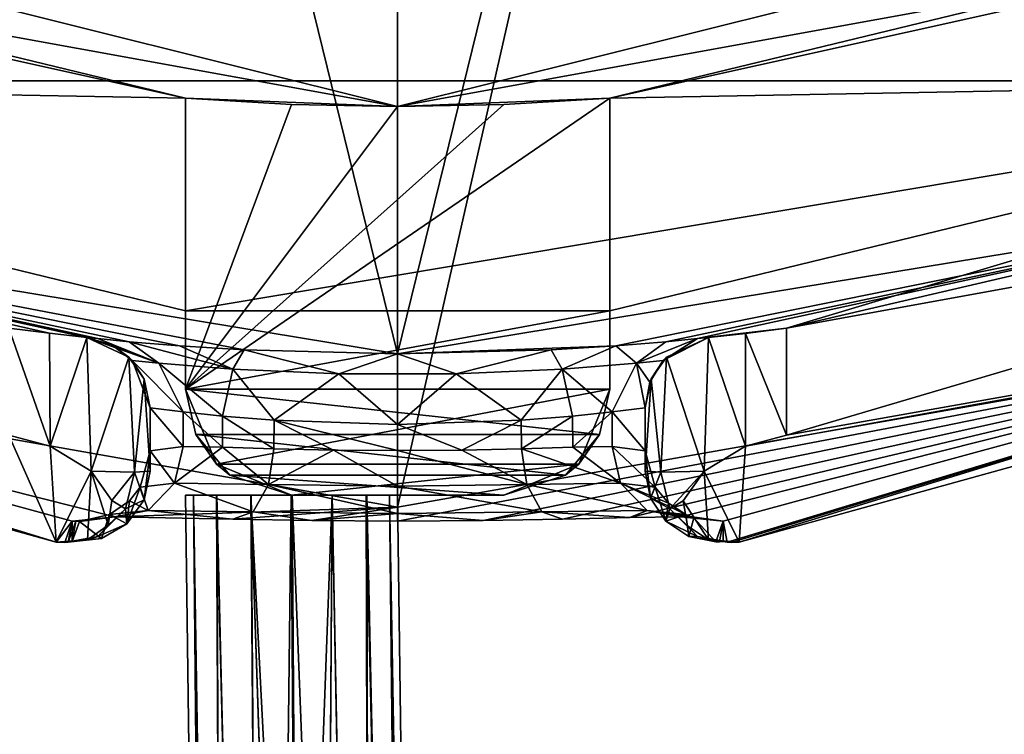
# Model space of a CAD drawing. Header units: millimetres. Extents: x -275 to 275, y -2132 to 836.
# Tile 11 of 83: x -5 to 9, y -1863 to -1853. Entities that reach past the tile are written whole.
import ezdxf

# ---------------------------------------------------------------- set-up
doc = ezdxf.new("R2010")
doc.units = ezdxf.units.MM
doc.header["$LTSCALE"] = 13.670324
for name, color, linetype in [('173', 7, 'CONTINUOUS'), ('174', 7, 'CONTINUOUS'), ('175', 7, 'CONTINUOUS'), ('176', 7, 'CONTINUOUS'), ('177', 7, 'CONTINUOUS'), ('183', 7, 'CONTINUOUS'), ('185', 7, 'CONTINUOUS'), ('186', 7, 'CONTINUOUS'), ('187', 7, 'CONTINUOUS'), ('188', 7, 'CONTINUOUS'), ('189', 7, 'CONTINUOUS'), ('190', 7, 'CONTINUOUS'), ('191', 7, 'CONTINUOUS'), ('199', 7, 'CONTINUOUS'), ('202', 7, 'CONTINUOUS'), ('203', 7, 'CONTINUOUS'), ('204', 7, 'CONTINUOUS'), ('205', 7, 'CONTINUOUS'), ('206', 7, 'CONTINUOUS'), ('207', 7, 'CONTINUOUS'), ('208', 7, 'CONTINUOUS'), ('209', 7, 'CONTINUOUS'), ('210', 7, 'CONTINUOUS'), ('211', 7, 'CONTINUOUS'), ('212', 7, 'CONTINUOUS'), ('214', 7, 'CONTINUOUS'), ('219', 7, 'CONTINUOUS'), ('36', 7, 'CONTINUOUS'), ('37', 7, 'CONTINUOUS'), ('38', 7, 'CONTINUOUS'), ('39', 7, 'CONTINUOUS'), ('40', 7, 'CONTINUOUS'), ('44', 7, 'CONTINUOUS'), ('45', 7, 'CONTINUOUS'), ('52', 7, 'CONTINUOUS'), ('53', 7, 'CONTINUOUS'), ('56', 7, 'CONTINUOUS'), ('564', 7, 'CONTINUOUS'), ('565', 7, 'CONTINUOUS')]:
    doc.layers.add(name, color=color, linetype=linetype)

msp = doc.modelspace()

# ---------------------------------------------------------------- linework, layer by layer
at = {"layer": '173', "linetype": 'CONTINUOUS'}
for points in [[(3, -1858, 72.068), (2.561, -1859.061, 72.068), (3, -1858, 64.068), (3, -1858, 72.068)], [(3, -1858, 64.068), (2.561, -1859.061, 72.068), (2.856, -1858.64, 64.211), (3, -1858, 64.068)], [(2.856, -1858.64, 64.211), (2.561, -1859.061, 72.068), (2.375, -1859.219, 64.693), (2.856, -1858.64, 64.211)], [(2.561, -1859.061, 72.068), (1.5, -1859.5, 72.068), (2.375, -1859.219, 64.693), (2.561, -1859.061, 72.068)], [(2.375, -1859.219, 64.693), (1.5, -1859.5, 72.068), (1.5, -1859.5, 65.568), (2.375, -1859.219, 64.693)]]:
    msp.add_3dface(points, dxfattribs=at)
at = {"layer": '174', "linetype": 'CONTINUOUS'}
for points in [[(-3, -1858, 64.068), (3, -1858, 64.068), (2.856, -1858.64, 64.211), (-3, -1858, 64.068)], [(-3, -1858, 64.068), (2.856, -1858.64, 64.211), (-2.856, -1858.64, 64.211), (-3, -1858, 64.068)], [(2.856, -1858.64, 64.211), (2.375, -1859.219, 64.693), (-2.856, -1858.64, 64.211), (2.856, -1858.64, 64.211)], [(-2.856, -1858.64, 64.211), (2.375, -1859.219, 64.693), (-2.375, -1859.219, 64.693), (-2.856, -1858.64, 64.211)], [(2.375, -1859.219, 64.693), (1.5, -1859.5, 65.568), (-2.375, -1859.219, 64.693), (2.375, -1859.219, 64.693)], [(-2.375, -1859.219, 64.693), (1.5, -1859.5, 65.568), (-1.5, -1859.5, 65.568), (-2.375, -1859.219, 64.693)]]:
    msp.add_3dface(points, dxfattribs=at)
at = {"layer": '175', "linetype": 'CONTINUOUS'}
for points in [[(-2.561, -1859.061, 72.068), (-3, -1858, 72.068), (-2.856, -1858.64, 64.211), (-2.561, -1859.061, 72.068)], [(-3, -1858, 72.068), (-3, -1858, 64.068), (-2.856, -1858.64, 64.211), (-3, -1858, 72.068)], [(-2.561, -1859.061, 72.068), (-2.856, -1858.64, 64.211), (-2.375, -1859.219, 64.693), (-2.561, -1859.061, 72.068)], [(-1.5, -1859.5, 72.068), (-2.561, -1859.061, 72.068), (-1.5, -1859.5, 65.568), (-1.5, -1859.5, 72.068)], [(-2.561, -1859.061, 72.068), (-2.375, -1859.219, 64.693), (-1.5, -1859.5, 65.568), (-2.561, -1859.061, 72.068)]]:
    msp.add_3dface(points, dxfattribs=at)
at = {"layer": '176', "linetype": 'CONTINUOUS'}
for points in [[(1.5, -1859.5, 72.068), (-1.5, -1859.5, 72.068), (-1.5, -1859.5, 65.568), (1.5, -1859.5, 72.068)], [(1.5, -1859.5, 65.568), (1.5, -1859.5, 72.068), (-1.5, -1859.5, 65.568), (1.5, -1859.5, 65.568)]]:
    msp.add_3dface(points, dxfattribs=at)
at = {"layer": '177', "linetype": 'CONTINUOUS'}
for points in [[(-4.613, -1838.691, 53.368), (-9.048, -1837.345, 53.368), (-13.495, -1855.273, 57.773), (-4.613, -1838.691, 53.368)], [(9.049, -1837.345, 53.368), (4.613, -1838.691, 53.368), (13.495, -1855.273, 57.773), (9.049, -1837.345, 53.368)], [(0, -1857.5, 57.773), (-4.613, -1838.691, 53.368), (-13.495, -1855.273, 57.773), (0, -1857.5, 57.773)], [(0, -1839.145, 53.368), (-4.613, -1838.691, 53.368), (0, -1857.5, 57.773), (0, -1839.145, 53.368)], [(4.613, -1838.691, 53.368), (0, -1839.145, 53.368), (0, -1857.5, 57.773), (4.613, -1838.691, 53.368)], [(13.495, -1855.273, 57.773), (4.613, -1838.691, 53.368), (0, -1857.5, 57.773), (13.495, -1855.273, 57.773)]]:
    msp.add_3dface(points, dxfattribs=at)
at = {"layer": '183', "linetype": 'CONTINUOUS'}
for points in [[(0, -1857.5, 57.773), (-13.495, -1855.273, 57.773), (0, -1857.5, 59.068), (0, -1857.5, 57.773)], [(0, -1857.5, 59.068), (-13.495, -1855.273, 57.773), (-2.173, -1857.444, 59.656), (0, -1857.5, 59.068)], [(-2.173, -1857.444, 59.656), (-13.495, -1855.273, 57.773), (-3.087, -1857.386, 60.364), (-2.173, -1857.444, 59.656)], [(-3.087, -1857.386, 60.364), (-13.495, -1855.273, 57.773), (-3.795, -1857.328, 61.297), (-3.087, -1857.386, 60.364)], [(-3.795, -1857.328, 61.297), (-13.495, -1855.273, 57.773), (-4.242, -1857.285, 62.389), (-3.795, -1857.328, 61.297)], [(-4.242, -1857.285, 62.389), (-13.495, -1855.273, 57.773), (-4.395, -1857.269, 63.568), (-4.242, -1857.285, 62.389)], [(-4.395, -1857.269, 63.568), (-13.495, -1855.273, 57.773), (-4.395, -1857.269, 70.735), (-4.395, -1857.269, 63.568)], [(-4.395, -1857.269, 70.735), (-13.495, -1855.273, 57.773), (-4.923, -1857.21, 70.983), (-4.395, -1857.269, 70.735)], [(-4.923, -1857.21, 70.983), (-13.495, -1855.273, 57.773), (-5.5, -1857.138, 71.068), (-4.923, -1857.21, 70.983)]]:
    msp.add_3dface(points, dxfattribs=at)
at = {"layer": '185', "linetype": 'CONTINUOUS'}
for points in [[(18.314, -1853.297, 71.068), (13.495, -1855.273, 57.773), (5.5, -1857.138, 71.068), (18.314, -1853.297, 71.068)], [(13.495, -1855.273, 57.773), (0, -1857.5, 57.773), (3.085, -1857.387, 60.362), (13.495, -1855.273, 57.773)], [(3.794, -1857.328, 61.295), (13.495, -1855.273, 57.773), (3.085, -1857.387, 60.362), (3.794, -1857.328, 61.295)], [(4.242, -1857.285, 62.389), (13.495, -1855.273, 57.773), (3.794, -1857.328, 61.295), (4.242, -1857.285, 62.389)], [(13.495, -1855.273, 57.773), (4.242, -1857.285, 62.389), (5.5, -1857.138, 71.068), (13.495, -1855.273, 57.773)], [(4.242, -1857.285, 62.389), (4.395, -1857.269, 63.568), (5.5, -1857.138, 71.068), (4.242, -1857.285, 62.389)], [(5.5, -1857.138, 71.068), (4.395, -1857.269, 63.568), (4.922, -1857.211, 70.982), (5.5, -1857.138, 71.068)], [(4.395, -1857.269, 63.568), (4.395, -1857.269, 70.735), (4.922, -1857.211, 70.982), (4.395, -1857.269, 63.568)], [(3.085, -1857.387, 60.362), (0, -1857.5, 57.773), (2.17, -1857.444, 59.654), (3.085, -1857.387, 60.362)], [(0, -1857.5, 57.773), (0, -1857.5, 59.068), (2.17, -1857.444, 59.654), (0, -1857.5, 57.773)]]:
    msp.add_3dface(points, dxfattribs=at)
at = {"layer": '186', "linetype": 'CONTINUOUS'}
for points in [[(4.395, -1857.269, 70.735), (4.395, -1857.269, 63.568), (3.762, -1857.589, 63.568), (4.395, -1857.269, 70.735)], [(3.803, -1857.547, 70.126), (4.395, -1857.269, 70.735), (3.762, -1857.589, 63.568), (3.803, -1857.547, 70.126)], [(3.568, -1857.9, 63.568), (3.587, -1857.856, 69.651), (3.757, -1857.595, 63.568), (3.568, -1857.9, 63.568)], [(3.587, -1857.856, 69.651), (3.803, -1857.547, 70.126), (3.757, -1857.595, 63.568), (3.587, -1857.856, 69.651)], [(3.757, -1857.595, 63.568), (3.803, -1857.547, 70.126), (3.762, -1857.589, 63.568), (3.757, -1857.595, 63.568)], [(3.5, -1858.264, 69.068), (3.587, -1857.856, 69.651), (3.5, -1858.264, 63.568), (3.5, -1858.264, 69.068)], [(3.5, -1858.264, 63.568), (3.587, -1857.856, 69.651), (3.568, -1857.9, 63.568), (3.5, -1858.264, 63.568)]]:
    msp.add_3dface(points, dxfattribs=at)
at = {"layer": '187', "linetype": 'CONTINUOUS'}
for points in [[(-4.242, -1857.285, 62.389), (-4.395, -1857.269, 63.568), (-3.378, -1857.633, 61.909), (-4.242, -1857.285, 62.389)], [(-3.378, -1857.633, 61.909), (-4.395, -1857.269, 63.568), (-4.041, -1857.375, 63.568), (-3.378, -1857.633, 61.909)], [(-3.795, -1857.328, 61.297), (-4.242, -1857.285, 62.389), (-3.378, -1857.633, 61.909), (-3.795, -1857.328, 61.297)], [(-3.757, -1857.595, 63.568), (-3.378, -1857.633, 61.909), (-4.041, -1857.375, 63.568), (-3.757, -1857.595, 63.568)], [(-3.087, -1857.386, 60.364), (-3.795, -1857.328, 61.297), (-2.33, -1857.717, 60.593), (-3.087, -1857.386, 60.364)], [(-2.33, -1857.717, 60.593), (-3.795, -1857.328, 61.297), (-3.378, -1857.633, 61.909), (-2.33, -1857.717, 60.593)], [(-2.173, -1857.444, 59.656), (-3.087, -1857.386, 60.364), (-2.33, -1857.717, 60.593), (-2.173, -1857.444, 59.656)], [(3.085, -1857.387, 60.362), (2.17, -1857.444, 59.654), (2.326, -1857.717, 60.589), (3.085, -1857.387, 60.362)], [(3.377, -1857.633, 61.906), (3.085, -1857.387, 60.362), (2.326, -1857.717, 60.589), (3.377, -1857.633, 61.906)], [(3.794, -1857.328, 61.295), (3.085, -1857.387, 60.362), (3.377, -1857.633, 61.906), (3.794, -1857.328, 61.295)], [(4.242, -1857.285, 62.389), (3.794, -1857.328, 61.295), (3.377, -1857.633, 61.906), (4.242, -1857.285, 62.389)], [(3.757, -1857.595, 63.568), (4.242, -1857.285, 62.389), (3.377, -1857.633, 61.906), (3.757, -1857.595, 63.568)], [(4.242, -1857.285, 62.389), (3.757, -1857.595, 63.568), (3.762, -1857.589, 63.568), (4.242, -1857.285, 62.389)], [(4.395, -1857.269, 63.568), (4.242, -1857.285, 62.389), (3.762, -1857.589, 63.568), (4.395, -1857.269, 63.568)], [(-0.83, -1857.783, 59.869), (-2.173, -1857.444, 59.656), (-2.33, -1857.717, 60.593), (-0.83, -1857.783, 59.869)], [(0, -1857.5, 59.068), (-2.173, -1857.444, 59.656), (-0.83, -1857.783, 59.869), (0, -1857.5, 59.068)], [(0.827, -1857.783, 59.868), (0, -1857.5, 59.068), (-0.83, -1857.783, 59.869), (0.827, -1857.783, 59.868)], [(2.17, -1857.444, 59.654), (0, -1857.5, 59.068), (0.827, -1857.783, 59.868), (2.17, -1857.444, 59.654)], [(2.326, -1857.717, 60.589), (2.17, -1857.444, 59.654), (0.827, -1857.783, 59.868), (2.326, -1857.717, 60.589)], [(-3.378, -1857.633, 61.909), (-3.757, -1857.595, 63.568), (-3.033, -1858.323, 61.82), (-3.378, -1857.633, 61.909)], [(-3.033, -1858.323, 61.82), (-3.757, -1857.595, 63.568), (-3.752, -1857.601, 63.568), (-3.033, -1858.323, 61.82)], [(-3.5, -1858.264, 63.568), (-3.033, -1858.323, 61.82), (-3.752, -1857.601, 63.568), (-3.5, -1858.264, 63.568)], [(-2.33, -1857.717, 60.593), (-3.378, -1857.633, 61.909), (-2.475, -1858.382, 61.093), (-2.33, -1857.717, 60.593)], [(-2.475, -1858.382, 61.093), (-3.378, -1857.633, 61.909), (-3.033, -1858.323, 61.82), (-2.475, -1858.382, 61.093)], [(3.377, -1857.633, 61.906), (2.326, -1857.717, 60.589), (3.033, -1858.323, 61.821), (3.377, -1857.633, 61.906)], [(3.5, -1858.264, 63.568), (3.377, -1857.633, 61.906), (3.033, -1858.323, 61.821), (3.5, -1858.264, 63.568)], [(3.568, -1857.9, 63.568), (3.757, -1857.595, 63.568), (3.377, -1857.633, 61.906), (3.568, -1857.9, 63.568)], [(3.5, -1858.264, 63.568), (3.568, -1857.9, 63.568), (3.377, -1857.633, 61.906), (3.5, -1858.264, 63.568)], [(-1.748, -1858.441, 60.536), (-2.33, -1857.717, 60.593), (-2.475, -1858.382, 61.093), (-1.748, -1858.441, 60.536)], [(-0.83, -1857.783, 59.869), (-2.33, -1857.717, 60.593), (-1.748, -1858.441, 60.536), (-0.83, -1857.783, 59.869)], [(0, -1858.5, 60.068), (-0.83, -1857.783, 59.869), (-1.748, -1858.441, 60.536), (0, -1858.5, 60.068)], [(0.827, -1857.783, 59.868), (-0.83, -1857.783, 59.869), (0, -1858.5, 60.068), (0.827, -1857.783, 59.868)], [(1.748, -1858.441, 60.535), (0.827, -1857.783, 59.868), (0, -1858.5, 60.068), (1.748, -1858.441, 60.535)], [(2.326, -1857.717, 60.589), (0.827, -1857.783, 59.868), (1.748, -1858.441, 60.535), (2.326, -1857.717, 60.589)], [(2.475, -1858.382, 61.093), (2.326, -1857.717, 60.589), (1.748, -1858.441, 60.535), (2.475, -1858.382, 61.093)], [(3.033, -1858.323, 61.821), (2.326, -1857.717, 60.589), (2.475, -1858.382, 61.093), (3.033, -1858.323, 61.821)]]:
    msp.add_3dface(points, dxfattribs=at)
at = {"layer": '188', "linetype": 'CONTINUOUS'}
for points in [[(-3.033, -1858.323, 61.82), (-3.5, -1858.264, 63.568), (-3.034, -1858.813, 61.824), (-3.033, -1858.323, 61.82)], [(-3.034, -1858.813, 61.824), (-3.5, -1858.264, 63.568), (-3.5, -1858.873, 63.568), (-3.034, -1858.813, 61.824)], [(-2.479, -1858.822, 61.097), (-3.033, -1858.323, 61.82), (-3.034, -1858.813, 61.824), (-2.479, -1858.822, 61.097)], [(-2.475, -1858.382, 61.093), (-3.033, -1858.323, 61.82), (-2.479, -1858.822, 61.097), (-2.475, -1858.382, 61.093)], [(3.033, -1858.323, 61.821), (2.475, -1858.382, 61.093), (2.479, -1858.822, 61.097), (3.033, -1858.323, 61.821)], [(3.034, -1858.813, 61.823), (3.033, -1858.323, 61.821), (2.479, -1858.822, 61.097), (3.034, -1858.813, 61.823)], [(3.5, -1858.264, 63.568), (3.033, -1858.323, 61.821), (3.5, -1858.873, 63.568), (3.5, -1858.264, 63.568)], [(3.5, -1858.873, 63.568), (3.033, -1858.323, 61.821), (3.034, -1858.813, 61.823), (3.5, -1858.873, 63.568)], [(-1.752, -1858.843, 60.538), (-2.475, -1858.382, 61.093), (-2.479, -1858.822, 61.097), (-1.752, -1858.843, 60.538)], [(-1.748, -1858.441, 60.536), (-2.475, -1858.382, 61.093), (-1.752, -1858.843, 60.538), (-1.748, -1858.441, 60.536)], [(-0.906, -1858.862, 60.187), (-1.748, -1858.441, 60.536), (-1.752, -1858.843, 60.538), (-0.906, -1858.862, 60.187)], [(0, -1858.5, 60.068), (-1.748, -1858.441, 60.536), (0, -1858.87, 60.068), (0, -1858.5, 60.068)], [(0, -1858.87, 60.068), (-1.748, -1858.441, 60.536), (-0.906, -1858.862, 60.187), (0, -1858.87, 60.068)], [(1.748, -1858.441, 60.535), (0, -1858.5, 60.068), (0.906, -1858.862, 60.187), (1.748, -1858.441, 60.535)], [(0.906, -1858.862, 60.187), (0, -1858.5, 60.068), (0, -1858.87, 60.068), (0.906, -1858.862, 60.187)], [(1.752, -1858.843, 60.538), (1.748, -1858.441, 60.535), (0.906, -1858.862, 60.187), (1.752, -1858.843, 60.538)], [(2.475, -1858.382, 61.093), (1.748, -1858.441, 60.535), (1.752, -1858.843, 60.538), (2.475, -1858.382, 61.093)], [(2.479, -1858.822, 61.097), (2.475, -1858.382, 61.093), (1.752, -1858.843, 60.538), (2.479, -1858.822, 61.097)]]:
    msp.add_3dface(points, dxfattribs=at)
at = {"layer": '189', "linetype": 'CONTINUOUS'}
for points in [[(3.5, -1858.264, 69.068), (3.5, -1858.264, 63.568), (3.5, -1859.162, 69.068), (3.5, -1858.264, 69.068)], [(3.5, -1858.264, 63.568), (3.5, -1858.873, 63.568), (3.5, -1859.162, 69.068), (3.5, -1858.264, 63.568)]]:
    msp.add_3dface(points, dxfattribs=at)
at = {"layer": '190', "linetype": 'CONTINUOUS'}
for points in [[(4.922, -1857.211, 70.982), (4.395, -1857.269, 70.735), (4.921, -1858.807, 70.982), (4.922, -1857.211, 70.982)], [(5.5, -1858.651, 71.068), (4.922, -1857.211, 70.982), (4.921, -1858.807, 70.982), (5.5, -1858.651, 71.068)], [(5.5, -1857.138, 71.068), (4.922, -1857.211, 70.982), (5.5, -1858.651, 71.068), (5.5, -1857.138, 71.068)], [(4.395, -1857.269, 70.735), (3.803, -1857.547, 70.126), (4.334, -1859.16, 70.693), (4.395, -1857.269, 70.735)], [(4.395, -1857.269, 70.735), (4.334, -1859.16, 70.693), (4.921, -1858.807, 70.982), (4.395, -1857.269, 70.735)], [(3.803, -1857.547, 70.126), (3.587, -1857.856, 69.651), (3.721, -1859.175, 69.982), (3.803, -1857.547, 70.126)], [(4.334, -1859.16, 70.693), (3.803, -1857.547, 70.126), (3.721, -1859.175, 69.982), (4.334, -1859.16, 70.693)], [(3.587, -1857.856, 69.651), (3.5, -1858.264, 69.068), (3.5, -1859.162, 69.068), (3.587, -1857.856, 69.651)], [(3.587, -1857.856, 69.651), (3.5, -1859.162, 69.068), (3.721, -1859.175, 69.982), (3.587, -1857.856, 69.651)]]:
    msp.add_3dface(points, dxfattribs=at)
at = {"layer": '191', "linetype": 'CONTINUOUS'}
for points in [[(5.5, -1858.651, 71.068), (18.843, -1856.283, 69.642), (18.83, -1854.713, 71.068), (5.5, -1858.651, 71.068)], [(18.843, -1856.283, 69.642), (4.921, -1858.807, 70.982), (4.828, -1860.165, 69.642), (18.843, -1856.283, 69.642)], [(5.5, -1858.651, 71.068), (4.921, -1858.807, 70.982), (18.843, -1856.283, 69.642), (5.5, -1858.651, 71.068)], [(4.921, -1858.807, 70.982), (4.334, -1859.16, 70.693), (4.828, -1860.165, 69.642), (4.921, -1858.807, 70.982)], [(4.396, -1860.134, 69.717), (4.334, -1859.16, 70.693), (4.039, -1859.582, 70.301), (4.396, -1860.134, 69.717)], [(4.828, -1860.165, 69.642), (4.334, -1859.16, 70.693), (4.396, -1860.134, 69.717), (4.828, -1860.165, 69.642)], [(4.101, -1859.933, 69.945), (4.396, -1860.134, 69.717), (4.039, -1859.582, 70.301), (4.101, -1859.933, 69.945)]]:
    msp.add_3dface(points, dxfattribs=at)
at = {"layer": '199', "linetype": 'CONTINUOUS'}
for points in [[(-4.828, -1860.165, 69.642), (-5.5, -1858.651, 71.068), (-18.843, -1856.283, 69.642), (-4.828, -1860.165, 69.642)], [(-4.916, -1858.809, 70.981), (-5.5, -1858.651, 71.068), (-4.828, -1860.165, 69.642), (-4.916, -1858.809, 70.981)], [(-4.334, -1859.161, 70.693), (-4.916, -1858.809, 70.981), (-4.828, -1860.165, 69.642), (-4.334, -1859.161, 70.693)], [(-4.385, -1860.131, 69.722), (-4.334, -1859.161, 70.693), (-4.828, -1860.165, 69.642), (-4.385, -1860.131, 69.722)], [(-4.094, -1859.923, 69.956), (-4.334, -1859.161, 70.693), (-4.385, -1860.131, 69.722), (-4.094, -1859.923, 69.956)], [(-4.041, -1859.575, 70.308), (-4.334, -1859.161, 70.693), (-4.094, -1859.923, 69.956), (-4.041, -1859.575, 70.308)]]:
    msp.add_3dface(points, dxfattribs=at)
at = {"layer": '202', "linetype": 'CONTINUOUS'}
for points in [[(-4.923, -1857.21, 70.983), (-5.5, -1857.138, 71.068), (-4.916, -1858.809, 70.981), (-4.923, -1857.21, 70.983)], [(-5.5, -1857.138, 71.068), (-5.5, -1858.651, 71.068), (-4.916, -1858.809, 70.981), (-5.5, -1857.138, 71.068)], [(-4.395, -1857.269, 70.735), (-4.923, -1857.21, 70.983), (-4.916, -1858.809, 70.981), (-4.395, -1857.269, 70.735)], [(-4.395, -1857.269, 70.735), (-4.916, -1858.809, 70.981), (-4.334, -1859.161, 70.693), (-4.395, -1857.269, 70.735)], [(-4.395, -1857.269, 70.735), (-4.334, -1859.161, 70.693), (-3.804, -1857.546, 70.128), (-4.395, -1857.269, 70.735)], [(-3.804, -1857.546, 70.128), (-4.334, -1859.161, 70.693), (-3.721, -1859.175, 69.981), (-3.804, -1857.546, 70.128)], [(-3.586, -1857.857, 69.649), (-3.804, -1857.546, 70.128), (-3.721, -1859.175, 69.981), (-3.586, -1857.857, 69.649)], [(-3.5, -1859.163, 69.068), (-3.586, -1857.857, 69.649), (-3.721, -1859.175, 69.981), (-3.5, -1859.163, 69.068)], [(-3.5, -1858.264, 69.068), (-3.586, -1857.857, 69.649), (-3.5, -1859.163, 69.068), (-3.5, -1858.264, 69.068)]]:
    msp.add_3dface(points, dxfattribs=at)
at = {"layer": '203', "linetype": 'CONTINUOUS'}
for points in [[(-4.395, -1857.269, 63.568), (-4.395, -1857.269, 70.735), (-3.804, -1857.546, 70.128), (-4.395, -1857.269, 63.568)], [(-4.041, -1857.375, 63.568), (-4.395, -1857.269, 63.568), (-3.804, -1857.546, 70.128), (-4.041, -1857.375, 63.568)], [(-3.757, -1857.595, 63.568), (-4.041, -1857.375, 63.568), (-3.804, -1857.546, 70.128), (-3.757, -1857.595, 63.568)], [(-3.757, -1857.595, 63.568), (-3.804, -1857.546, 70.128), (-3.586, -1857.857, 69.649), (-3.757, -1857.595, 63.568)], [(-3.752, -1857.601, 63.568), (-3.757, -1857.595, 63.568), (-3.586, -1857.857, 69.649), (-3.752, -1857.601, 63.568)], [(-3.5, -1858.264, 63.568), (-3.752, -1857.601, 63.568), (-3.5, -1858.264, 69.068), (-3.5, -1858.264, 63.568)], [(-3.752, -1857.601, 63.568), (-3.586, -1857.857, 69.649), (-3.5, -1858.264, 69.068), (-3.752, -1857.601, 63.568)]]:
    msp.add_3dface(points, dxfattribs=at)
at = {"layer": '204', "linetype": 'CONTINUOUS'}
for points in [[(-3.5, -1858.873, 63.568), (-3.5, -1858.264, 63.568), (-3.5, -1858.264, 69.068), (-3.5, -1858.873, 63.568)], [(-3.5, -1858.873, 63.568), (-3.5, -1858.264, 69.068), (-3.5, -1859.163, 69.068), (-3.5, -1858.873, 63.568)]]:
    msp.add_3dface(points, dxfattribs=at)
at = {"layer": '205', "linetype": 'CONTINUOUS'}
for points in [[(-3.5, -1858.873, 63.568), (-3.586, -1859.568, 69.046), (-3.643, -1859.388, 63.541), (-3.5, -1858.873, 63.568)], [(-3.5, -1858.873, 63.568), (-3.5, -1859.163, 69.068), (-3.586, -1859.568, 69.046), (-3.5, -1858.873, 63.568)], [(-3.586, -1859.568, 69.046), (-3.83, -1859.904, 69.029), (-3.643, -1859.388, 63.541), (-3.586, -1859.568, 69.046)], [(-3.643, -1859.388, 63.541), (-3.83, -1859.904, 69.029), (-3.793, -1859.579, 63.531), (-3.643, -1859.388, 63.541)], [(-3.793, -1859.579, 63.531), (-3.83, -1859.904, 69.029), (-4.074, -1859.776, 63.52), (-3.793, -1859.579, 63.531)], [(-4.603, -1860.011, 66.265), (-4.603, -1859.866, 63.515), (-4.552, -1859.87, 63.515), (-4.603, -1860.011, 66.265)], [(-4.602, -1860.156, 69.015), (-4.603, -1860.011, 66.265), (-4.552, -1859.87, 63.515), (-4.602, -1860.156, 69.015)], [(-4.5, -1859.871, 63.515), (-4.602, -1860.156, 69.015), (-4.552, -1859.87, 63.515), (-4.5, -1859.871, 63.515)], [(-4.189, -1860.112, 69.018), (-4.602, -1860.156, 69.015), (-4.5, -1859.871, 63.515), (-4.189, -1860.112, 69.018)], [(-4.074, -1859.776, 63.52), (-4.189, -1860.112, 69.018), (-4.5, -1859.871, 63.515), (-4.074, -1859.776, 63.52)], [(-3.83, -1859.904, 69.029), (-4.189, -1860.112, 69.018), (-4.074, -1859.776, 63.52), (-3.83, -1859.904, 69.029)]]:
    msp.add_3dface(points, dxfattribs=at)
at = {"layer": '206', "linetype": 'CONTINUOUS'}
for points in [[(-3.5, -1858.873, 63.568), (-3.643, -1859.388, 63.541), (-3.156, -1859.329, 61.747), (-3.5, -1858.873, 63.568)], [(-3.034, -1858.813, 61.824), (-3.5, -1858.873, 63.568), (-3.156, -1859.329, 61.747), (-3.034, -1858.813, 61.824)], [(-2.479, -1858.822, 61.097), (-3.034, -1858.813, 61.824), (-3.156, -1859.329, 61.747), (-2.479, -1858.822, 61.097)], [(-1.828, -1859.35, 60.422), (-2.479, -1858.822, 61.097), (-3.156, -1859.329, 61.747), (-1.828, -1859.35, 60.422)], [(-1.752, -1858.843, 60.538), (-2.479, -1858.822, 61.097), (-1.828, -1859.35, 60.422), (-1.752, -1858.843, 60.538)], [(-0.906, -1858.862, 60.187), (-1.752, -1858.843, 60.538), (-1.828, -1859.35, 60.422), (-0.906, -1858.862, 60.187)], [(-0.003, -1859.372, 59.932), (-0.906, -1858.862, 60.187), (-1.828, -1859.35, 60.422), (-0.003, -1859.372, 59.932)], [(0, -1858.87, 60.068), (-0.906, -1858.862, 60.187), (-0.003, -1859.372, 59.932), (0, -1858.87, 60.068)], [(1.827, -1859.35, 60.421), (0, -1858.87, 60.068), (-0.003, -1859.372, 59.932), (1.827, -1859.35, 60.421)], [(0.906, -1858.862, 60.187), (0, -1858.87, 60.068), (1.827, -1859.35, 60.421), (0.906, -1858.862, 60.187)], [(1.752, -1858.843, 60.538), (0.906, -1858.862, 60.187), (1.827, -1859.35, 60.421), (1.752, -1858.843, 60.538)], [(2.479, -1858.822, 61.097), (1.752, -1858.843, 60.538), (3.153, -1859.329, 61.743), (2.479, -1858.822, 61.097)], [(3.153, -1859.329, 61.743), (1.752, -1858.843, 60.538), (1.827, -1859.35, 60.421), (3.153, -1859.329, 61.743)], [(3.034, -1858.813, 61.823), (2.479, -1858.822, 61.097), (3.153, -1859.329, 61.743), (3.034, -1858.813, 61.823)], [(3.5, -1858.873, 63.568), (3.034, -1858.813, 61.823), (3.643, -1859.388, 63.541), (3.5, -1858.873, 63.568)], [(3.643, -1859.388, 63.541), (3.034, -1858.813, 61.823), (3.153, -1859.329, 61.743), (3.643, -1859.388, 63.541)], [(-3.156, -1859.329, 61.747), (-3.643, -1859.388, 63.541), (-3.53, -1859.717, 61.531), (-3.156, -1859.329, 61.747)], [(-2.042, -1859.738, 60.065), (-3.156, -1859.329, 61.747), (-3.53, -1859.717, 61.531), (-2.042, -1859.738, 60.065)], [(-1.828, -1859.35, 60.422), (-3.156, -1859.329, 61.747), (-2.042, -1859.738, 60.065), (-1.828, -1859.35, 60.422)], [(-0.003, -1859.759, 59.525), (-1.828, -1859.35, 60.422), (-2.042, -1859.738, 60.065), (-0.003, -1859.759, 59.525)], [(-0.003, -1859.372, 59.932), (-1.828, -1859.35, 60.422), (-0.003, -1859.759, 59.525), (-0.003, -1859.372, 59.932)], [(1.827, -1859.35, 60.421), (-0.003, -1859.372, 59.932), (2.041, -1859.738, 60.064), (1.827, -1859.35, 60.421)], [(3.153, -1859.329, 61.743), (1.827, -1859.35, 60.421), (3.527, -1859.717, 61.526), (3.153, -1859.329, 61.743)], [(3.527, -1859.717, 61.526), (1.827, -1859.35, 60.421), (2.041, -1859.738, 60.064), (3.527, -1859.717, 61.526)], [(3.643, -1859.388, 63.541), (3.153, -1859.329, 61.743), (3.829, -1859.613, 63.529), (3.643, -1859.388, 63.541)], [(3.829, -1859.613, 63.529), (3.153, -1859.329, 61.743), (4.075, -1859.776, 63.52), (3.829, -1859.613, 63.529)], [(4.075, -1859.776, 63.52), (3.153, -1859.329, 61.743), (3.527, -1859.717, 61.526), (4.075, -1859.776, 63.52)], [(-3.643, -1859.388, 63.541), (-3.793, -1859.579, 63.531), (-3.53, -1859.717, 61.531), (-3.643, -1859.388, 63.541)], [(2.041, -1859.738, 60.064), (-0.003, -1859.372, 59.932), (-0.003, -1859.759, 59.525), (2.041, -1859.738, 60.064)], [(-3.793, -1859.579, 63.531), (-4.074, -1859.776, 63.52), (-3.53, -1859.717, 61.531), (-3.793, -1859.579, 63.531)], [(-3.53, -1859.717, 61.531), (-4.074, -1859.776, 63.52), (-4.002, -1859.807, 61.291), (-3.53, -1859.717, 61.531)], [(-2.333, -1859.84, 59.636), (-3.53, -1859.717, 61.531), (-4.002, -1859.807, 61.291), (-2.333, -1859.84, 59.636)], [(-2.042, -1859.738, 60.065), (-3.53, -1859.717, 61.531), (-2.333, -1859.84, 59.636), (-2.042, -1859.738, 60.065)], [(-1.213, -1859.86, 59.174), (-2.042, -1859.738, 60.065), (-2.333, -1859.84, 59.636), (-1.213, -1859.86, 59.174)], [(-0.003, -1859.759, 59.525), (-2.042, -1859.738, 60.065), (-1.213, -1859.86, 59.174), (-0.003, -1859.759, 59.525)], [(0, -1859.868, 59.015), (-0.003, -1859.759, 59.525), (-1.213, -1859.86, 59.174), (0, -1859.868, 59.015)], [(2.041, -1859.738, 60.064), (-0.003, -1859.759, 59.525), (1.21, -1859.86, 59.174), (2.041, -1859.738, 60.064)], [(1.21, -1859.86, 59.174), (-0.003, -1859.759, 59.525), (0, -1859.868, 59.015), (1.21, -1859.86, 59.174)], [(2.33, -1859.84, 59.634), (2.041, -1859.738, 60.064), (1.21, -1859.86, 59.174), (2.33, -1859.84, 59.634)], [(3.527, -1859.717, 61.526), (2.041, -1859.738, 60.064), (3.282, -1859.817, 60.36), (3.527, -1859.717, 61.526)], [(3.282, -1859.817, 60.36), (2.041, -1859.738, 60.064), (2.33, -1859.84, 59.634), (3.282, -1859.817, 60.36)], [(4.004, -1859.807, 61.295), (3.527, -1859.717, 61.526), (3.282, -1859.817, 60.36), (4.004, -1859.807, 61.295)], [(4.075, -1859.776, 63.52), (3.527, -1859.717, 61.526), (4.191, -1859.823, 63.518), (4.075, -1859.776, 63.52)], [(4.191, -1859.823, 63.518), (3.527, -1859.717, 61.526), (4.603, -1859.866, 63.515), (4.191, -1859.823, 63.518)], [(4.603, -1859.866, 63.515), (3.527, -1859.717, 61.526), (4.004, -1859.807, 61.295), (4.603, -1859.866, 63.515)], [(-4.552, -1859.87, 63.515), (-4.603, -1859.866, 63.515), (-4.002, -1859.807, 61.291), (-4.552, -1859.87, 63.515)], [(-4.5, -1859.871, 63.515), (-4.552, -1859.87, 63.515), (-4.002, -1859.807, 61.291), (-4.5, -1859.871, 63.515)], [(-4.074, -1859.776, 63.52), (-4.5, -1859.871, 63.515), (-4.002, -1859.807, 61.291), (-4.074, -1859.776, 63.52)]]:
    msp.add_3dface(points, dxfattribs=at)
at = {"layer": '207', "linetype": 'CONTINUOUS'}
for points in [[(3.5, -1859.162, 69.068), (3.5, -1858.873, 63.568), (3.576, -1859.544, 69.048), (3.5, -1859.162, 69.068)], [(3.5, -1858.873, 63.568), (3.643, -1859.388, 63.541), (3.576, -1859.544, 69.048), (3.5, -1858.873, 63.568)], [(3.576, -1859.544, 69.048), (3.643, -1859.388, 63.541), (3.793, -1859.869, 69.03), (3.576, -1859.544, 69.048)], [(3.643, -1859.388, 63.541), (3.829, -1859.613, 63.529), (3.793, -1859.869, 69.03), (3.643, -1859.388, 63.541)], [(3.829, -1859.613, 63.529), (4.075, -1859.776, 63.52), (3.793, -1859.869, 69.03), (3.829, -1859.613, 63.529)], [(3.793, -1859.869, 69.03), (4.075, -1859.776, 63.52), (4.117, -1860.085, 69.019), (3.793, -1859.869, 69.03)], [(4.075, -1859.776, 63.52), (4.191, -1859.823, 63.518), (4.117, -1860.085, 69.019), (4.075, -1859.776, 63.52)], [(4.117, -1860.085, 69.019), (4.191, -1859.823, 63.518), (4.5, -1860.161, 69.015), (4.117, -1860.085, 69.019)], [(4.191, -1859.823, 63.518), (4.603, -1859.866, 63.515), (4.5, -1860.161, 69.015), (4.191, -1859.823, 63.518)], [(4.5, -1860.161, 69.015), (4.603, -1859.866, 63.515), (4.551, -1860.16, 69.015), (4.5, -1860.161, 69.015)], [(4.603, -1859.866, 63.515), (4.602, -1860.156, 69.015), (4.551, -1860.16, 69.015), (4.603, -1859.866, 63.515)]]:
    msp.add_3dface(points, dxfattribs=at)
at = {"layer": '208', "linetype": 'CONTINUOUS'}
for points in [[(3.721, -1859.175, 69.982), (3.5, -1859.162, 69.068), (3.576, -1859.544, 69.048), (3.721, -1859.175, 69.982)], [(3.721, -1859.175, 69.982), (3.576, -1859.544, 69.048), (3.851, -1859.695, 69.916), (3.721, -1859.175, 69.982)], [(4.334, -1859.16, 70.693), (3.721, -1859.175, 69.982), (3.851, -1859.695, 69.916), (4.334, -1859.16, 70.693)], [(4.039, -1859.582, 70.301), (4.334, -1859.16, 70.693), (3.851, -1859.695, 69.916), (4.039, -1859.582, 70.301)], [(3.576, -1859.544, 69.048), (3.793, -1859.869, 69.03), (3.851, -1859.695, 69.916), (3.576, -1859.544, 69.048)], [(4.101, -1859.933, 69.945), (4.039, -1859.582, 70.301), (3.851, -1859.695, 69.916), (4.101, -1859.933, 69.945)], [(3.851, -1859.695, 69.916), (3.793, -1859.869, 69.03), (4.241, -1860.084, 69.716), (3.851, -1859.695, 69.916)], [(4.101, -1859.933, 69.945), (3.851, -1859.695, 69.916), (4.241, -1860.084, 69.716), (4.101, -1859.933, 69.945)], [(3.793, -1859.869, 69.03), (4.117, -1860.085, 69.019), (4.241, -1860.084, 69.716), (3.793, -1859.869, 69.03)], [(4.396, -1860.134, 69.717), (4.101, -1859.933, 69.945), (4.241, -1860.084, 69.716), (4.396, -1860.134, 69.717)], [(4.117, -1860.085, 69.019), (4.5, -1860.161, 69.015), (4.241, -1860.084, 69.716), (4.117, -1860.085, 69.019)], [(4.396, -1860.134, 69.717), (4.241, -1860.084, 69.716), (4.715, -1860.168, 69.472), (4.396, -1860.134, 69.717)], [(4.551, -1860.16, 69.015), (4.602, -1860.156, 69.015), (4.241, -1860.084, 69.716), (4.551, -1860.16, 69.015)], [(4.241, -1860.084, 69.716), (4.602, -1860.156, 69.015), (4.66, -1860.167, 69.347), (4.241, -1860.084, 69.716)], [(4.5, -1860.161, 69.015), (4.551, -1860.16, 69.015), (4.241, -1860.084, 69.716), (4.5, -1860.161, 69.015)], [(4.715, -1860.168, 69.472), (4.241, -1860.084, 69.716), (4.66, -1860.167, 69.347), (4.715, -1860.168, 69.472)], [(4.828, -1860.165, 69.642), (4.396, -1860.134, 69.717), (4.715, -1860.168, 69.472), (4.828, -1860.165, 69.642)]]:
    msp.add_3dface(points, dxfattribs=at)
at = {"layer": '209', "linetype": 'CONTINUOUS'}
for points in [[(18.843, -1856.283, 69.642), (4.828, -1860.165, 69.642), (15.107, -1857.005, 55.209), (18.843, -1856.283, 69.642)], [(1.21, -1859.86, 59.174), (0, -1859.868, 59.015), (15.107, -1857.005, 55.209), (1.21, -1859.86, 59.174)], [(15.107, -1857.005, 55.209), (0, -1859.868, 59.015), (0, -1859.669, 55.209), (15.107, -1857.005, 55.209)], [(2.33, -1859.84, 59.634), (1.21, -1859.86, 59.174), (15.107, -1857.005, 55.209), (2.33, -1859.84, 59.634)], [(3.282, -1859.817, 60.36), (2.33, -1859.84, 59.634), (15.107, -1857.005, 55.209), (3.282, -1859.817, 60.36)], [(4.004, -1859.807, 61.295), (3.282, -1859.817, 60.36), (15.107, -1857.005, 55.209), (4.004, -1859.807, 61.295)], [(4.603, -1859.866, 63.515), (4.004, -1859.807, 61.295), (15.107, -1857.005, 55.209), (4.603, -1859.866, 63.515)], [(4.66, -1860.167, 69.347), (4.603, -1859.866, 63.515), (15.107, -1857.005, 55.209), (4.66, -1860.167, 69.347)], [(4.715, -1860.168, 69.472), (4.66, -1860.167, 69.347), (15.107, -1857.005, 55.209), (4.715, -1860.168, 69.472)], [(4.828, -1860.165, 69.642), (4.715, -1860.168, 69.472), (15.107, -1857.005, 55.209), (4.828, -1860.165, 69.642)], [(4.602, -1860.156, 69.015), (4.603, -1859.866, 63.515), (4.66, -1860.167, 69.347), (4.602, -1860.156, 69.015)]]:
    msp.add_3dface(points, dxfattribs=at)
at = {"layer": '210', "linetype": 'CONTINUOUS'}
for points in [[(-4.828, -1860.165, 69.642), (-18.843, -1856.283, 69.642), (-15.107, -1857.005, 55.209), (-4.828, -1860.165, 69.642)], [(-4.603, -1859.866, 63.515), (-4.828, -1860.165, 69.642), (-15.107, -1857.005, 55.209), (-4.603, -1859.866, 63.515)], [(-4.002, -1859.807, 61.291), (-4.603, -1859.866, 63.515), (-15.107, -1857.005, 55.209), (-4.002, -1859.807, 61.291)], [(0, -1859.669, 55.209), (-4.002, -1859.807, 61.291), (-15.107, -1857.005, 55.209), (0, -1859.669, 55.209)], [(-2.333, -1859.84, 59.636), (-4.002, -1859.807, 61.291), (0, -1859.669, 55.209), (-2.333, -1859.84, 59.636)], [(-1.213, -1859.86, 59.174), (-2.333, -1859.84, 59.636), (0, -1859.669, 55.209), (-1.213, -1859.86, 59.174)], [(0, -1859.868, 59.015), (-1.213, -1859.86, 59.174), (0, -1859.669, 55.209), (0, -1859.868, 59.015)], [(-4.828, -1860.165, 69.642), (-4.603, -1859.866, 63.515), (-4.707, -1860.168, 69.455), (-4.828, -1860.165, 69.642)], [(-4.707, -1860.168, 69.455), (-4.603, -1859.866, 63.515), (-4.66, -1860.167, 69.347), (-4.707, -1860.168, 69.455)], [(-4.603, -1859.866, 63.515), (-4.603, -1860.011, 66.265), (-4.66, -1860.167, 69.347), (-4.603, -1859.866, 63.515)], [(-4.603, -1860.011, 66.265), (-4.602, -1860.156, 69.015), (-4.66, -1860.167, 69.347), (-4.603, -1860.011, 66.265)]]:
    msp.add_3dface(points, dxfattribs=at)
at = {"layer": '211', "linetype": 'CONTINUOUS'}
for points in [[(-4.682, -1839.039, 50.368), (-15.107, -1857.005, 55.209), (-9.185, -1837.673, 50.368), (-4.682, -1839.039, 50.368)], [(0, -1839.5, 50.368), (-15.107, -1857.005, 55.209), (-4.682, -1839.039, 50.368), (0, -1839.5, 50.368)], [(0, -1859.669, 55.209), (-15.107, -1857.005, 55.209), (0, -1839.5, 50.368), (0, -1859.669, 55.209)]]:
    msp.add_3dface(points, dxfattribs=at)
at = {"layer": '212', "linetype": 'CONTINUOUS'}
for points in [[(9.184, -1837.673, 50.368), (15.107, -1857.005, 55.209), (4.682, -1839.039, 50.368), (9.184, -1837.673, 50.368)], [(15.107, -1857.005, 55.209), (0, -1859.669, 55.209), (4.682, -1839.039, 50.368), (15.107, -1857.005, 55.209)], [(0, -1859.669, 55.209), (0, -1839.5, 50.368), (4.682, -1839.039, 50.368), (0, -1859.669, 55.209)]]:
    msp.add_3dface(points, dxfattribs=at)
at = {"layer": '214', "linetype": 'CONTINUOUS'}
for points in [[(-4.334, -1859.161, 70.693), (-4.041, -1859.575, 70.308), (-3.721, -1859.175, 69.981), (-4.334, -1859.161, 70.693)], [(-3.721, -1859.175, 69.981), (-4.041, -1859.575, 70.308), (-3.851, -1859.695, 69.915), (-3.721, -1859.175, 69.981)], [(-3.586, -1859.568, 69.046), (-3.721, -1859.175, 69.981), (-3.851, -1859.695, 69.915), (-3.586, -1859.568, 69.046)], [(-3.5, -1859.163, 69.068), (-3.721, -1859.175, 69.981), (-3.586, -1859.568, 69.046), (-3.5, -1859.163, 69.068)], [(-4.041, -1859.575, 70.308), (-4.094, -1859.923, 69.956), (-3.851, -1859.695, 69.915), (-4.041, -1859.575, 70.308)], [(-3.83, -1859.904, 69.029), (-3.586, -1859.568, 69.046), (-3.851, -1859.695, 69.915), (-3.83, -1859.904, 69.029)], [(-4.094, -1859.923, 69.956), (-4.241, -1860.084, 69.716), (-3.851, -1859.695, 69.915), (-4.094, -1859.923, 69.956)], [(-4.241, -1860.084, 69.716), (-3.83, -1859.904, 69.029), (-3.851, -1859.695, 69.915), (-4.241, -1860.084, 69.716)], [(-4.189, -1860.112, 69.018), (-3.83, -1859.904, 69.029), (-4.241, -1860.084, 69.716), (-4.189, -1860.112, 69.018)], [(-4.094, -1859.923, 69.956), (-4.385, -1860.131, 69.722), (-4.241, -1860.084, 69.716), (-4.094, -1859.923, 69.956)], [(-4.385, -1860.131, 69.722), (-4.828, -1860.165, 69.642), (-4.707, -1860.168, 69.455), (-4.385, -1860.131, 69.722)], [(-4.385, -1860.131, 69.722), (-4.707, -1860.168, 69.455), (-4.241, -1860.084, 69.716), (-4.385, -1860.131, 69.722)], [(-4.707, -1860.168, 69.455), (-4.189, -1860.112, 69.018), (-4.241, -1860.084, 69.716), (-4.707, -1860.168, 69.455)], [(-4.189, -1860.112, 69.018), (-4.707, -1860.168, 69.455), (-4.66, -1860.167, 69.347), (-4.189, -1860.112, 69.018)], [(-4.602, -1860.156, 69.015), (-4.189, -1860.112, 69.018), (-4.66, -1860.167, 69.347), (-4.602, -1860.156, 69.015)]]:
    msp.add_3dface(points, dxfattribs=at)
at = {"layer": '219', "linetype": 'CONTINUOUS'}
for points in [[(18.314, -1853.297, 71.068), (5.5, -1857.138, 71.068), (18.83, -1854.713, 71.068), (18.314, -1853.297, 71.068)], [(5.5, -1857.138, 71.068), (5.5, -1858.651, 71.068), (18.83, -1854.713, 71.068), (5.5, -1857.138, 71.068)]]:
    msp.add_3dface(points, dxfattribs=at)
at = {"layer": '36', "linetype": 'CONTINUOUS'}
for points in [[(12.901, -1850.109, 72.068), (-12.901, -1850.109, 72.068), (-16.365, -1853.637, 72.068), (12.901, -1850.109, 72.068)], [(16.365, -1853.637, 72.068), (12.901, -1850.109, 72.068), (-16.365, -1853.637, 72.068), (16.365, -1853.637, 72.068)], [(-3, -1856.891, 72.068), (16.365, -1853.637, 72.068), (-16.365, -1853.637, 72.068), (-3, -1856.891, 72.068)], [(3, -1856.891, 72.068), (16.365, -1853.637, 72.068), (-3, -1856.891, 72.068), (3, -1856.891, 72.068)], [(3, -1858, 72.068), (3, -1856.891, 72.068), (-3, -1858, 72.068), (3, -1858, 72.068)], [(-3, -1858, 72.068), (3, -1856.891, 72.068), (-3, -1856.891, 72.068), (-3, -1858, 72.068)], [(-2.561, -1859.061, 72.068), (3, -1858, 72.068), (-3, -1858, 72.068), (-2.561, -1859.061, 72.068)], [(2.561, -1859.061, 72.068), (3, -1858, 72.068), (-2.561, -1859.061, 72.068), (2.561, -1859.061, 72.068)], [(-1.5, -1859.5, 72.068), (2.561, -1859.061, 72.068), (-2.561, -1859.061, 72.068), (-1.5, -1859.5, 72.068)], [(1.5, -1859.5, 72.068), (2.561, -1859.061, 72.068), (-1.5, -1859.5, 72.068), (1.5, -1859.5, 72.068)]]:
    msp.add_3dface(points, dxfattribs=at)
at = {"layer": '37', "linetype": 'CONTINUOUS'}
for points in [[(-3, -1853.883, 64.068), (-3, -1858, 64.068), (-3, -1856.891, 65.568), (-3, -1853.883, 64.068)], [(-3, -1853.883, 65.568), (-3, -1853.883, 64.068), (-3, -1856.891, 65.568), (-3, -1853.883, 65.568)], [(-3, -1858, 72.068), (-3, -1856.891, 72.068), (-3, -1856.891, 65.568), (-3, -1858, 72.068)], [(-3, -1858, 64.068), (-3, -1858, 72.068), (-3, -1856.891, 65.568), (-3, -1858, 64.068)]]:
    msp.add_3dface(points, dxfattribs=at)
at = {"layer": '38', "linetype": 'CONTINUOUS'}
for points in [[(-3, -1858, 64.068), (-3, -1853.883, 64.068), (-1.501, -1853.971, 64.068), (-3, -1858, 64.068)], [(3, -1853.883, 64.068), (-3, -1858, 64.068), (1.501, -1853.971, 64.068), (3, -1853.883, 64.068)], [(-3, -1858, 64.068), (3, -1853.883, 64.068), (3, -1858, 64.068), (-3, -1858, 64.068)], [(1.501, -1853.971, 64.068), (-3, -1858, 64.068), (0, -1854, 64.068), (1.501, -1853.971, 64.068)], [(0, -1854, 64.068), (-3, -1858, 64.068), (-1.501, -1853.971, 64.068), (0, -1854, 64.068)]]:
    msp.add_3dface(points, dxfattribs=at)
at = {"layer": '39', "linetype": 'CONTINUOUS'}
for points in [[(3, -1858, 64.068), (3, -1853.883, 64.068), (3, -1853.883, 65.568), (3, -1858, 64.068)], [(3, -1856.891, 65.568), (3, -1858, 64.068), (3, -1853.883, 65.568), (3, -1856.891, 65.568)], [(3, -1856.891, 72.068), (3, -1858, 72.068), (3, -1858, 64.068), (3, -1856.891, 72.068)], [(3, -1856.891, 72.068), (3, -1858, 64.068), (3, -1856.891, 65.568), (3, -1856.891, 72.068)]]:
    msp.add_3dface(points, dxfattribs=at)
at = {"layer": '40', "linetype": 'CONTINUOUS'}
for points in [[(16.365, -1853.637, 72.068), (3, -1856.891, 72.068), (16.365, -1853.637, 65.568), (16.365, -1853.637, 72.068)], [(3, -1856.891, 72.068), (3, -1856.891, 65.568), (16.365, -1853.637, 65.568), (3, -1856.891, 72.068)]]:
    msp.add_3dface(points, dxfattribs=at)
at = {"layer": '44', "linetype": 'CONTINUOUS'}
for points in [[(-3, -1856.891, 72.068), (-16.365, -1853.637, 72.068), (-3, -1856.891, 65.568), (-3, -1856.891, 72.068)], [(-3, -1856.891, 65.568), (-16.365, -1853.637, 72.068), (-16.365, -1853.637, 65.568), (-3, -1856.891, 65.568)]]:
    msp.add_3dface(points, dxfattribs=at)
at = {"layer": '45', "linetype": 'CONTINUOUS'}
for points in [[(-3, -1853.883, 65.568), (-16.365, -1853.637, 65.568), (-14.95, -1850.979, 65.568), (-3, -1853.883, 65.568)], [(-3, -1853.883, 65.568), (-3, -1856.891, 65.568), (-16.365, -1853.637, 65.568), (-3, -1853.883, 65.568)]]:
    msp.add_3dface(points, dxfattribs=at)
at = {"layer": '52', "linetype": 'CONTINUOUS'}
for points in [[(-3, -1853.883, 65.568), (-14.95, -1850.979, 65.568), (-13.555, -1851.535, 70.068), (-3, -1853.883, 65.568)], [(14.95, -1850.979, 65.568), (3, -1853.883, 65.568), (13.555, -1851.535, 70.068), (14.95, -1850.979, 65.568)], [(0, -1854, 70.068), (-3, -1853.883, 65.568), (-13.555, -1851.535, 70.068), (0, -1854, 70.068)], [(13.555, -1851.535, 70.068), (3, -1853.883, 65.568), (0, -1854, 70.068), (13.555, -1851.535, 70.068)], [(-3, -1853.883, 64.068), (-3, -1853.883, 65.568), (0, -1854, 70.068), (-3, -1853.883, 64.068)], [(-1.501, -1853.971, 64.068), (-3, -1853.883, 64.068), (0, -1854, 70.068), (-1.501, -1853.971, 64.068)], [(1.501, -1853.971, 64.068), (0, -1854, 64.068), (3, -1853.883, 65.568), (1.501, -1853.971, 64.068)], [(3, -1853.883, 65.568), (0, -1854, 64.068), (0, -1854, 70.068), (3, -1853.883, 65.568)], [(3, -1853.883, 64.068), (1.501, -1853.971, 64.068), (3, -1853.883, 65.568), (3, -1853.883, 64.068)], [(0, -1854, 64.068), (-1.501, -1853.971, 64.068), (0, -1854, 70.068), (0, -1854, 64.068)]]:
    msp.add_3dface(points, dxfattribs=at)
at = {"layer": '53', "linetype": 'CONTINUOUS'}
for points in [[(16.365, -1853.637, 65.568), (3, -1853.883, 65.568), (14.95, -1850.979, 65.568), (16.365, -1853.637, 65.568)], [(3, -1856.891, 65.568), (3, -1853.883, 65.568), (16.365, -1853.637, 65.568), (3, -1856.891, 65.568)]]:
    msp.add_3dface(points, dxfattribs=at)
at = {"layer": '56', "linetype": 'CONTINUOUS'}
for points in [[(0, -1854, 70.068), (-13.555, -1851.535, 70.068), (-7, -1852.25, 70.068), (0, -1854, 70.068)], [(13.555, -1851.535, 70.068), (0, -1854, 70.068), (7, -1852.25, 70.068), (13.555, -1851.535, 70.068)], [(0, -1854, 70.068), (-7, -1852.25, 70.068), (7, -1852.25, 70.068), (0, -1854, 70.068)]]:
    msp.add_3dface(points, dxfattribs=at)
at = {"layer": '564', "linetype": 'CONTINUOUS'}
for points in [[(-3, -1859.5, 65.575), (-2.885, -1859.5, 64.993), (-2.613, -1888.605, 68.448), (-3, -1859.5, 65.575)], [(-2.886, -1859.5, 66.142), (-3, -1859.5, 65.575), (-2.613, -1888.605, 68.448), (-2.886, -1859.5, 66.142)], [(-2.564, -1859.5, 66.625), (-2.886, -1859.5, 66.142), (-2.422, -1888.47, 69.162), (-2.564, -1859.5, 66.625)], [(-2.422, -1888.47, 69.162), (-2.886, -1859.5, 66.142), (-2.613, -1888.605, 68.448), (-2.422, -1888.47, 69.162)], [(-2.885, -1859.5, 64.993), (-2.557, -1859.5, 64.504), (-2.427, -1888.731, 67.731), (-2.885, -1859.5, 64.993)], [(-2.613, -1888.605, 68.448), (-2.885, -1859.5, 64.993), (-2.427, -1888.731, 67.731), (-2.613, -1888.605, 68.448)], [(-2.076, -1859.5, 66.952), (-2.564, -1859.5, 66.625), (-1.849, -1888.355, 69.726), (-2.076, -1859.5, 66.952)], [(-1.849, -1888.355, 69.726), (-2.564, -1859.5, 66.625), (-2.422, -1888.47, 69.162), (-1.849, -1888.355, 69.726)], [(-2.557, -1859.5, 64.504), (-2.073, -1859.5, 64.182), (-1.856, -1888.821, 67.159), (-2.557, -1859.5, 64.504)], [(-2.427, -1888.731, 67.731), (-2.557, -1859.5, 64.504), (-1.856, -1888.821, 67.159), (-2.427, -1888.731, 67.731)], [(-1.493, -1859.5, 67.068), (-2.076, -1859.5, 66.952), (-1.402, -1872.573, 67.695), (-1.493, -1859.5, 67.068)], [(-1.402, -1872.573, 67.695), (-2.076, -1859.5, 66.952), (-1.115, -1888.016, 69.86), (-1.402, -1872.573, 67.695)], [(-1.115, -1888.016, 69.86), (-2.076, -1859.5, 66.952), (-1.109, -1888.3, 69.913), (-1.115, -1888.016, 69.86)], [(-1.109, -1888.3, 69.913), (-2.076, -1859.5, 66.952), (-1.849, -1888.355, 69.726), (-1.109, -1888.3, 69.913)], [(-2.073, -1859.5, 64.182), (-1.508, -1859.5, 64.068), (-1.856, -1888.821, 67.159), (-2.073, -1859.5, 64.182)], [(-1.856, -1888.821, 67.159), (-1.508, -1859.5, 64.068), (-1.416, -1872.812, 64.704), (-1.856, -1888.821, 67.159)]]:
    msp.add_3dface(points, dxfattribs=at)
at = {"layer": '565', "linetype": 'CONTINUOUS'}
for points in [[(-1.416, -1872.812, 64.704), (-1.508, -1859.5, 64.068), (-0.924, -1859.5, 64.183), (-1.416, -1872.812, 64.704)], [(-1.493, -1859.5, 67.068), (-1.402, -1872.573, 67.695), (-0.369, -1888.378, 69.726), (-1.493, -1859.5, 67.068)], [(-0.927, -1859.5, 66.954), (-1.493, -1859.5, 67.068), (-0.369, -1888.378, 69.726), (-0.927, -1859.5, 66.954)], [(-1.126, -1888.485, 66.896), (-1.416, -1872.812, 64.704), (-0.924, -1859.5, 64.183), (-1.126, -1888.485, 66.896)], [(-1.118, -1888.833, 66.96), (-1.126, -1888.485, 66.896), (-0.924, -1859.5, 64.183), (-1.118, -1888.833, 66.96)], [(-1.118, -1888.833, 66.96), (-0.924, -1859.5, 64.183), (-0.376, -1888.853, 67.161), (-1.118, -1888.833, 66.96)], [(-0.443, -1859.5, 66.632), (-0.927, -1859.5, 66.954), (-0.369, -1888.378, 69.726), (-0.443, -1859.5, 66.632)], [(-0.924, -1859.5, 64.183), (-0.436, -1859.5, 64.51), (-0.376, -1888.853, 67.161), (-0.924, -1859.5, 64.183)], [(-0.115, -1859.5, 66.143), (-0.443, -1859.5, 66.632), (0.202, -1888.47, 69.154), (-0.115, -1859.5, 66.143)], [(0.202, -1888.47, 69.154), (-0.443, -1859.5, 66.632), (-0.369, -1888.378, 69.726), (0.202, -1888.47, 69.154)], [(-0.436, -1859.5, 64.51), (-0.114, -1859.5, 64.993), (0.198, -1888.735, 67.724), (-0.436, -1859.5, 64.51)], [(-0.376, -1888.853, 67.161), (-0.436, -1859.5, 64.51), (0.198, -1888.735, 67.724), (-0.376, -1888.853, 67.161)], [(0, -1859.5, 65.56), (-0.115, -1859.5, 66.143), (0.388, -1888.599, 68.438), (0, -1859.5, 65.56)], [(0.388, -1888.599, 68.438), (-0.115, -1859.5, 66.143), (0.202, -1888.47, 69.154), (0.388, -1888.599, 68.438)], [(-0.114, -1859.5, 64.993), (0, -1859.5, 65.56), (0.388, -1888.599, 68.438), (-0.114, -1859.5, 64.993)], [(0.198, -1888.735, 67.724), (-0.114, -1859.5, 64.993), (0.388, -1888.599, 68.438), (0.198, -1888.735, 67.724)]]:
    msp.add_3dface(points, dxfattribs=at)

doc.saveas('drawing.dxf')
